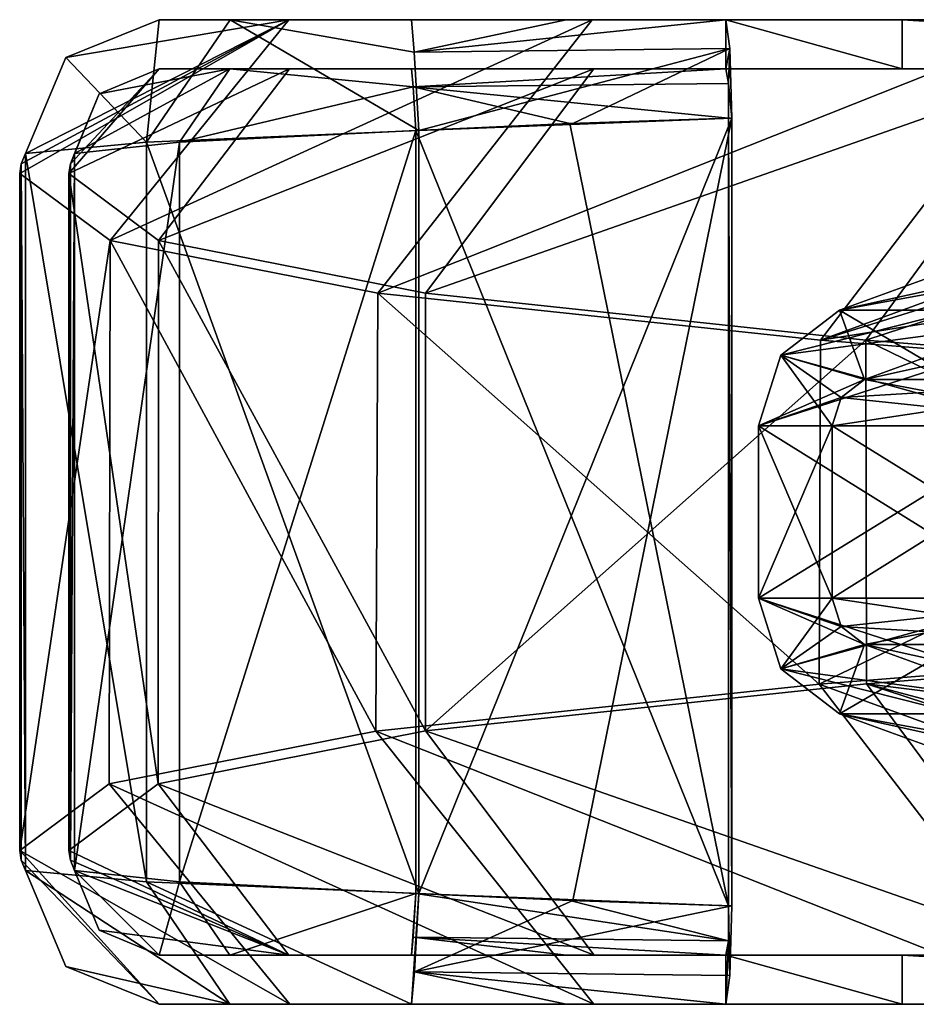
# Model space of a CAD drawing. Extents: x -226 to 210, y 0 to 1475.
# Tile 3 of 102: x -226 to -207, y 227 to 247. Entities that reach past the tile are written whole.
import ezdxf

# ---------------------------------------------------------------- set-up
doc = ezdxf.new("R2010")
doc.units = 0
doc.header["$LTSCALE"] = 117.934031
for name, color, linetype in [('100', 7, 'CONTINUOUS'), ('101', 7, 'CONTINUOUS'), ('102', 7, 'CONTINUOUS'), ('72', 7, 'CONTINUOUS'), ('73', 7, 'CONTINUOUS'), ('74', 7, 'CONTINUOUS'), ('75', 7, 'CONTINUOUS'), ('77', 7, 'CONTINUOUS'), ('78', 7, 'CONTINUOUS'), ('79', 7, 'CONTINUOUS'), ('80', 7, 'CONTINUOUS'), ('81', 7, 'CONTINUOUS'), ('82', 7, 'CONTINUOUS'), ('83', 7, 'CONTINUOUS'), ('84', 7, 'CONTINUOUS'), ('85', 7, 'CONTINUOUS'), ('86', 7, 'CONTINUOUS'), ('87', 7, 'CONTINUOUS'), ('89', 7, 'CONTINUOUS'), ('90', 7, 'CONTINUOUS'), ('909', 7, 'CONTINUOUS'), ('910', 7, 'CONTINUOUS'), ('911', 7, 'CONTINUOUS'), ('912', 7, 'CONTINUOUS'), ('913', 7, 'CONTINUOUS'), ('914', 7, 'CONTINUOUS'), ('915', 7, 'CONTINUOUS'), ('917', 7, 'CONTINUOUS'), ('918', 7, 'CONTINUOUS'), ('919', 7, 'CONTINUOUS'), ('920', 7, 'CONTINUOUS'), ('921', 7, 'CONTINUOUS'), ('93', 7, 'CONTINUOUS'), ('94', 7, 'CONTINUOUS'), ('95', 7, 'CONTINUOUS'), ('96', 7, 'CONTINUOUS'), ('97', 7, 'CONTINUOUS'), ('98', 7, 'CONTINUOUS'), ('99', 7, 'CONTINUOUS')]:
    doc.layers.add(name, color=color, linetype=linetype)

msp = doc.modelspace()

# ---------------------------------------------------------------- linework, layer by layer
at = {"layer": '100', "linetype": 'CONTINUOUS'}
for points in [[(-224.384, 229.469, 7.218), (-222.251, 229.235, 11.827), (-222.666, 227.75, 7.163), (-224.384, 229.469, 7.218)], [(-223.882, 228.254, 7.16), (-224.384, 229.469, 7.218), (-222.666, 227.75, 7.163), (-223.882, 228.254, 7.16)], [(-222.666, 227.75, 7.163), (-222.251, 229.235, 11.827), (-221.228, 227.75, 10.752), (-222.666, 227.75, 7.163)], [(-222.251, 229.235, 11.827), (-217.455, 228.999, 13.495), (-221.228, 227.75, 10.752), (-222.251, 229.235, 11.827)], [(-217.455, 228.999, 13.495), (-217.538, 227.75, 12.248), (-221.228, 227.75, 10.752), (-217.455, 228.999, 13.495)], [(-217.455, 228.999, 13.495), (-217.507, 228.116, 13.131), (-217.538, 227.75, 12.248), (-217.455, 228.999, 13.495)]]:
    msp.add_3dface(points, dxfattribs=at)
at = {"layer": '101', "linetype": 'CONTINUOUS'}
for points in [[(-195.978, 234.244, -109.512), (-208.296, 233.26, -83.743), (-195.527, 231.664, -109.209), (-195.978, 234.244, -109.512)], [(-208.296, 233.26, -83.743), (-217.254, 232.307, -56.577), (-204.212, 227.75, -79.316), (-208.296, 233.26, -83.743)], [(-208.296, 233.26, -83.743), (-191.473, 227.75, -104.411), (-194.359, 229.542, -108.294), (-208.296, 233.26, -83.743)], [(-191.473, 227.75, -104.411), (-208.296, 233.26, -83.743), (-204.212, 227.75, -79.316), (-191.473, 227.75, -104.411)], [(-208.296, 233.26, -83.743), (-194.359, 229.542, -108.294), (-195.527, 231.664, -109.209), (-208.296, 233.26, -83.743)], [(-217.254, 232.307, -56.577), (-222.685, 231.231, -28.493), (-213.829, 227.75, -52.035), (-217.254, 232.307, -56.577)], [(-204.212, 227.75, -79.316), (-217.254, 232.307, -56.577), (-213.829, 227.75, -52.035), (-204.212, 227.75, -79.316)], [(-222.685, 231.231, -28.493), (-224.5, 229.875, 0), (-220.032, 227.75, -23.048), (-222.685, 231.231, -28.493)], [(-213.829, 227.75, -52.035), (-222.685, 231.231, -28.493), (-220.032, 227.75, -23.048), (-213.829, 227.75, -52.035)], [(-224.5, 229.875, 0), (-224.471, 229.676, 3.609), (-220.032, 227.75, -23.048), (-224.5, 229.875, 0)], [(-224.471, 229.676, 3.609), (-224.384, 229.469, 7.218), (-220.032, 227.75, -23.048), (-224.471, 229.676, 3.609)], [(-224.384, 229.469, 7.218), (-223.882, 228.254, 7.16), (-220.032, 227.75, -23.048), (-224.384, 229.469, 7.218)], [(-223.882, 228.254, 7.16), (-222.666, 227.75, 7.163), (-220.032, 227.75, -23.048), (-223.882, 228.254, 7.16)]]:
    msp.add_3dface(points, dxfattribs=at)
at = {"layer": '102', "linetype": 'CONTINUOUS'}
for points in [[(-207.569, 227.75, -40.59), (-222.666, 227.75, 7.163), (-221.228, 227.75, 10.752), (-207.569, 227.75, -40.59)], [(-222.666, 227.75, 7.163), (-207.569, 227.75, -40.59), (-220.032, 227.75, -23.048), (-222.666, 227.75, 7.163)], [(-211.155, 227.75, 12.073), (-207.569, 227.75, -40.59), (-221.228, 227.75, 10.752), (-211.155, 227.75, 12.073)], [(-217.538, 227.75, 12.248), (-211.155, 227.75, 12.073), (-221.228, 227.75, 10.752), (-217.538, 227.75, 12.248)], [(-207.569, 227.75, -40.59), (-213.829, 227.75, -52.035), (-220.032, 227.75, -23.048), (-207.569, 227.75, -40.59)], [(-211.155, 227.75, 12.073), (-217.538, 227.75, 12.248), (-214.392, 227.75, 12.177), (-211.155, 227.75, 12.073)], [(-207.569, 227.75, -40.59), (-191.053, 227.75, -90.724), (-213.829, 227.75, -52.035), (-207.569, 227.75, -40.59)], [(-191.053, 227.75, -90.724), (-204.212, 227.75, -79.316), (-213.829, 227.75, -52.035), (-191.053, 227.75, -90.724)]]:
    msp.add_3dface(points, dxfattribs=at)
at = {"layer": '72', "linetype": 'CONTINUOUS'}
for points in [[(-221.227, 246.75, 10.753), (-207.569, 246.75, -40.59), (-222.666, 246.75, 7.163), (-221.227, 246.75, 10.753)], [(-222.666, 246.75, 7.163), (-207.569, 246.75, -40.59), (-220.035, 246.75, -23.025), (-222.666, 246.75, 7.163)], [(-211.155, 246.75, 12.073), (-207.569, 246.75, -40.59), (-221.227, 246.75, 10.753), (-211.155, 246.75, 12.073)], [(-217.538, 246.75, 12.248), (-211.155, 246.75, 12.073), (-221.227, 246.75, 10.753), (-217.538, 246.75, 12.248)], [(-220.035, 246.75, -23.025), (-207.569, 246.75, -40.59), (-213.867, 246.75, -51.895), (-220.035, 246.75, -23.025)], [(-214.396, 246.75, 12.177), (-211.155, 246.75, 12.073), (-217.538, 246.75, 12.248), (-214.396, 246.75, 12.177)], [(-207.569, 246.75, -40.59), (-191.053, 246.75, -90.724), (-213.867, 246.75, -51.895), (-207.569, 246.75, -40.59)], [(-213.867, 246.75, -51.895), (-191.053, 246.75, -90.724), (-204.251, 246.75, -79.234), (-213.867, 246.75, -51.895)]]:
    msp.add_3dface(points, dxfattribs=at)
at = {"layer": '73', "linetype": 'CONTINUOUS'}
for points in [[(-207.569, 246.75, -40.59), (-211.155, 246.75, 12.073), (-207.569, 245.75, -40.59), (-207.569, 246.75, -40.59)], [(-207.569, 245.75, -40.59), (-211.155, 246.75, 12.073), (-211.155, 245.75, 12.073), (-207.569, 245.75, -40.59)], [(-191.053, 245.75, -90.724), (-191.053, 246.75, -90.724), (-207.569, 246.75, -40.59), (-191.053, 245.75, -90.724)], [(-191.053, 245.75, -90.724), (-207.569, 246.75, -40.59), (-207.569, 245.75, -40.59), (-191.053, 245.75, -90.724)]]:
    msp.add_3dface(points, dxfattribs=at)
at = {"layer": '74', "linetype": 'CONTINUOUS'}
for points in [[(-220.021, 245.75, -23.11), (-211.155, 245.75, 12.073), (-222.666, 245.75, 7.163), (-220.021, 245.75, -23.11)], [(-222.666, 245.75, 7.163), (-211.155, 245.75, 12.073), (-221.228, 245.75, 10.753), (-222.666, 245.75, 7.163)], [(-221.228, 245.75, 10.753), (-211.155, 245.75, 12.073), (-214.392, 245.75, 12.177), (-221.228, 245.75, 10.753)], [(-217.538, 245.75, 12.248), (-221.228, 245.75, 10.753), (-214.392, 245.75, 12.177), (-217.538, 245.75, 12.248)], [(-207.569, 245.75, -40.59), (-211.155, 245.75, 12.073), (-220.021, 245.75, -23.11), (-207.569, 245.75, -40.59)], [(-213.838, 245.75, -51.997), (-207.569, 245.75, -40.59), (-220.021, 245.75, -23.11), (-213.838, 245.75, -51.997)], [(-204.259, 245.75, -79.203), (-207.569, 245.75, -40.59), (-213.838, 245.75, -51.997), (-204.259, 245.75, -79.203)], [(-191.053, 245.75, -90.724), (-207.569, 245.75, -40.59), (-204.259, 245.75, -79.203), (-191.053, 245.75, -90.724)]]:
    msp.add_3dface(points, dxfattribs=at)
at = {"layer": '75', "linetype": 'CONTINUOUS'}
for points in [[(-220.021, 245.75, -23.11), (-222.666, 245.75, 7.163), (-224.5, 243.624, 0), (-220.021, 245.75, -23.11)], [(-222.681, 242.266, -28.52), (-220.021, 245.75, -23.11), (-224.5, 243.624, 0), (-222.681, 242.266, -28.52)], [(-224.5, 243.624, 0), (-222.666, 245.75, 7.163), (-224.471, 243.824, 3.609), (-224.5, 243.624, 0)], [(-224.471, 243.824, 3.609), (-222.666, 245.75, 7.163), (-223.882, 245.246, 7.16), (-224.471, 243.824, 3.609)], [(-213.838, 245.75, -51.997), (-220.021, 245.75, -23.11), (-222.681, 242.266, -28.52), (-213.838, 245.75, -51.997)], [(-217.256, 241.192, -56.569), (-213.838, 245.75, -51.997), (-222.681, 242.266, -28.52), (-217.256, 241.192, -56.569)], [(-204.259, 245.75, -79.203), (-213.838, 245.75, -51.997), (-217.256, 241.192, -56.569), (-204.259, 245.75, -79.203)], [(-208.311, 240.241, -83.706), (-204.259, 245.75, -79.203), (-217.256, 241.192, -56.569), (-208.311, 240.241, -83.706)], [(-191.473, 245.75, -104.411), (-204.259, 245.75, -79.203), (-208.311, 240.241, -83.706), (-191.473, 245.75, -104.411)], [(-195.978, 239.256, -109.512), (-191.473, 245.75, -104.411), (-208.311, 240.241, -83.706), (-195.978, 239.256, -109.512)], [(-224.384, 244.031, 7.218), (-224.471, 243.824, 3.609), (-223.882, 245.246, 7.16), (-224.384, 244.031, 7.218)]]:
    msp.add_3dface(points, dxfattribs=at)
at = {"layer": '77', "linetype": 'CONTINUOUS'}
for points in [[(-225.471, 243.824, 3.626), (-220.035, 246.75, -23.025), (-225.5, 243.624), (-225.471, 243.824, 3.626)], [(-225.5, 243.624), (-220.035, 246.75, -23.025), (-223.663, 242.262, -28.727), (-225.5, 243.624)], [(-225.383, 244.031, 7.25), (-220.035, 246.75, -23.025), (-225.471, 243.824, 3.626), (-225.383, 244.031, 7.25)], [(-224.56, 245.982, 7.157), (-220.035, 246.75, -23.025), (-225.383, 244.031, 7.25), (-224.56, 245.982, 7.157)], [(-222.666, 246.75, 7.163), (-220.035, 246.75, -23.025), (-224.56, 245.982, 7.157), (-222.666, 246.75, 7.163)], [(-220.035, 246.75, -23.025), (-213.867, 246.75, -51.895), (-223.663, 242.262, -28.727), (-220.035, 246.75, -23.025)], [(-223.663, 242.262, -28.727), (-213.867, 246.75, -51.895), (-218.224, 241.193, -56.821), (-223.663, 242.262, -28.727)], [(-213.867, 246.75, -51.895), (-204.251, 246.75, -79.234), (-218.224, 241.193, -56.821), (-213.867, 246.75, -51.895)], [(-218.224, 241.193, -56.821), (-204.251, 246.75, -79.234), (-209.228, 240.243, -84.106), (-218.224, 241.193, -56.821)], [(-204.251, 246.75, -79.234), (-191.473, 246.75, -104.412), (-209.228, 240.243, -84.106), (-204.251, 246.75, -79.234)], [(-191.473, 246.75, -104.412), (-194.944, 244.693, -108.636), (-209.228, 240.243, -84.106), (-191.473, 246.75, -104.412)], [(-194.944, 244.693, -108.636), (-196.311, 242.286, -109.658), (-209.228, 240.243, -84.106), (-194.944, 244.693, -108.636)], [(-196.311, 242.286, -109.658), (-196.851, 239.256, -110), (-209.228, 240.243, -84.106), (-196.311, 242.286, -109.658)]]:
    msp.add_3dface(points, dxfattribs=at)
at = {"layer": '78', "linetype": 'CONTINUOUS'}
for points in [[(-222.666, 246.75, 7.163), (-224.56, 245.982, 7.157), (-222.922, 244.265, 12.568), (-222.666, 246.75, 7.163)], [(-221.227, 246.75, 10.753), (-222.666, 246.75, 7.163), (-222.922, 244.265, 12.568), (-221.227, 246.75, 10.753)], [(-217.388, 244.501, 14.493), (-221.227, 246.75, 10.753), (-222.922, 244.265, 12.568), (-217.388, 244.501, 14.493)], [(-217.538, 246.75, 12.248), (-221.227, 246.75, 10.753), (-217.483, 246.091, 13.838), (-217.538, 246.75, 12.248)], [(-217.483, 246.091, 13.838), (-221.227, 246.75, 10.753), (-217.388, 244.501, 14.493), (-217.483, 246.091, 13.838)], [(-224.56, 245.982, 7.157), (-225.383, 244.031, 7.25), (-222.922, 244.265, 12.568), (-224.56, 245.982, 7.157)]]:
    msp.add_3dface(points, dxfattribs=at)
at = {"layer": '79', "linetype": 'CONTINUOUS'}
for points in [[(-217.388, 244.501, 14.493), (-222.922, 244.265, 12.568), (-217.388, 228.999, 14.493), (-217.388, 244.501, 14.493)], [(-222.922, 244.265, 12.568), (-225.383, 244.031, 7.25), (-222.922, 229.235, 12.568), (-222.922, 244.265, 12.568)], [(-217.388, 228.999, 14.493), (-222.922, 244.265, 12.568), (-222.922, 229.235, 12.568), (-217.388, 228.999, 14.493)], [(-222.922, 229.235, 12.568), (-225.383, 244.031, 7.25), (-225.383, 229.469, 7.25), (-222.922, 229.235, 12.568)]]:
    msp.add_3dface(points, dxfattribs=at)
at = {"layer": '80', "linetype": 'CONTINUOUS'}
for points in [[(-217.388, 244.501, 14.493), (-217.388, 228.999, 14.493), (-211.032, 244.75, 14.069), (-217.388, 244.501, 14.493)], [(-217.388, 244.501, 14.493), (-211.032, 244.75, 14.069), (-214.26, 244.639, 14.284), (-217.388, 244.501, 14.493)], [(-211.032, 244.75, 14.069), (-217.388, 228.999, 14.493), (-214.26, 228.861, 14.284), (-211.032, 244.75, 14.069)], [(-211.032, 228.75, 14.069), (-211.032, 244.75, 14.069), (-214.26, 228.861, 14.284), (-211.032, 228.75, 14.069)]]:
    msp.add_3dface(points, dxfattribs=at)
at = {"layer": '81', "linetype": 'CONTINUOUS'}
for points in [[(-211.032, 244.75, 14.069), (-211.032, 228.75, 14.069), (-211.098, 244.75, 13.071), (-211.032, 244.75, 14.069)], [(-211.098, 244.75, 13.071), (-211.032, 228.75, 14.069), (-211.098, 228.75, 13.071), (-211.098, 244.75, 13.071)]]:
    msp.add_3dface(points, dxfattribs=at)
at = {"layer": '82', "linetype": 'CONTINUOUS'}
for points in [[(-211.155, 245.75, 12.073), (-211.155, 246.75, 12.073), (-211.07, 246.166, 13.482), (-211.155, 245.75, 12.073)], [(-211.103, 245.457, 12.778), (-211.155, 245.75, 12.073), (-211.07, 246.166, 13.482), (-211.103, 245.457, 12.778)], [(-211.032, 244.75, 14.069), (-211.103, 245.457, 12.778), (-211.07, 246.166, 13.482), (-211.032, 244.75, 14.069)], [(-211.032, 244.75, 14.069), (-211.098, 244.75, 13.071), (-211.103, 245.457, 12.778), (-211.032, 244.75, 14.069)]]:
    msp.add_3dface(points, dxfattribs=at)
at = {"layer": '83', "linetype": 'CONTINUOUS'}
for points in [[(-214.396, 246.75, 12.177), (-217.538, 246.75, 12.248), (-217.483, 246.091, 13.838), (-214.396, 246.75, 12.177)], [(-211.155, 246.75, 12.073), (-214.396, 246.75, 12.177), (-217.483, 246.091, 13.838), (-211.155, 246.75, 12.073)], [(-211.155, 246.75, 12.073), (-217.483, 246.091, 13.838), (-211.07, 246.166, 13.482), (-211.155, 246.75, 12.073)], [(-217.483, 246.091, 13.838), (-217.388, 244.501, 14.493), (-211.07, 246.166, 13.482), (-217.483, 246.091, 13.838)], [(-217.388, 244.501, 14.493), (-214.26, 244.639, 14.284), (-211.07, 246.166, 13.482), (-217.388, 244.501, 14.493)], [(-214.26, 244.639, 14.284), (-211.032, 244.75, 14.069), (-211.07, 246.166, 13.482), (-214.26, 244.639, 14.284)]]:
    msp.add_3dface(points, dxfattribs=at)
at = {"layer": '84', "linetype": 'CONTINUOUS'}
for points in [[(-211.155, 245.75, 12.073), (-217.538, 245.75, 12.248), (-214.392, 245.75, 12.177), (-211.155, 245.75, 12.073)], [(-217.538, 245.75, 12.248), (-211.155, 245.75, 12.073), (-217.507, 245.383, 13.132), (-217.538, 245.75, 12.248)], [(-211.155, 245.75, 12.073), (-211.103, 245.457, 12.778), (-217.507, 245.383, 13.132), (-211.155, 245.75, 12.073)], [(-211.103, 245.457, 12.778), (-211.098, 244.75, 13.071), (-217.507, 245.383, 13.132), (-211.103, 245.457, 12.778)], [(-217.507, 245.383, 13.132), (-211.098, 244.75, 13.071), (-214.322, 244.639, 13.286), (-217.507, 245.383, 13.132)], [(-217.455, 244.501, 13.495), (-217.507, 245.383, 13.132), (-214.322, 244.639, 13.286), (-217.455, 244.501, 13.495)]]:
    msp.add_3dface(points, dxfattribs=at)
at = {"layer": '85', "linetype": 'CONTINUOUS'}
for points in [[(-221.228, 245.75, 10.753), (-224.384, 244.031, 7.218), (-223.882, 245.246, 7.16), (-221.228, 245.75, 10.753)], [(-224.384, 244.031, 7.218), (-221.228, 245.75, 10.753), (-222.251, 244.265, 11.827), (-224.384, 244.031, 7.218)], [(-222.666, 245.75, 7.163), (-221.228, 245.75, 10.753), (-223.882, 245.246, 7.16), (-222.666, 245.75, 7.163)], [(-221.228, 245.75, 10.753), (-217.507, 245.383, 13.132), (-222.251, 244.265, 11.827), (-221.228, 245.75, 10.753)], [(-221.228, 245.75, 10.753), (-217.538, 245.75, 12.248), (-217.507, 245.383, 13.132), (-221.228, 245.75, 10.753)], [(-217.507, 245.383, 13.132), (-217.455, 244.501, 13.495), (-222.251, 244.265, 11.827), (-217.507, 245.383, 13.132)]]:
    msp.add_3dface(points, dxfattribs=at)
at = {"layer": '86', "linetype": 'CONTINUOUS'}
for points in [[(-222.251, 244.265, 11.827), (-217.455, 244.501, 13.495), (-222.251, 229.235, 11.827), (-222.251, 244.265, 11.827)], [(-222.251, 229.235, 11.827), (-217.455, 244.501, 13.495), (-217.455, 228.999, 13.495), (-222.251, 229.235, 11.827)], [(-224.384, 244.031, 7.218), (-222.251, 244.265, 11.827), (-224.384, 229.469, 7.218), (-224.384, 244.031, 7.218)], [(-224.384, 229.469, 7.218), (-222.251, 244.265, 11.827), (-222.251, 229.235, 11.827), (-224.384, 229.469, 7.218)]]:
    msp.add_3dface(points, dxfattribs=at)
at = {"layer": '87', "linetype": 'CONTINUOUS'}
for points in [[(-224.471, 243.824, 3.609), (-224.384, 244.031, 7.218), (-224.471, 229.676, 3.609), (-224.471, 243.824, 3.609)], [(-224.384, 244.031, 7.218), (-224.384, 229.469, 7.218), (-224.471, 229.676, 3.609), (-224.384, 244.031, 7.218)], [(-224.5, 243.624, 0), (-224.471, 243.824, 3.609), (-224.5, 229.875, 0), (-224.5, 243.624, 0)], [(-224.5, 229.875, 0), (-224.471, 243.824, 3.609), (-224.471, 229.676, 3.609), (-224.5, 229.875, 0)], [(-222.681, 242.266, -28.52), (-224.5, 243.624, 0), (-222.685, 231.231, -28.493), (-222.681, 242.266, -28.52)], [(-222.685, 231.231, -28.493), (-224.5, 243.624, 0), (-224.5, 229.875, 0), (-222.685, 231.231, -28.493)], [(-217.254, 232.307, -56.577), (-222.681, 242.266, -28.52), (-222.685, 231.231, -28.493), (-217.254, 232.307, -56.577)], [(-217.256, 241.192, -56.569), (-222.681, 242.266, -28.52), (-217.254, 232.307, -56.577), (-217.256, 241.192, -56.569)], [(-208.311, 240.241, -83.706), (-217.256, 241.192, -56.569), (-217.254, 232.307, -56.577), (-208.311, 240.241, -83.706)], [(-208.296, 233.26, -83.743), (-208.311, 240.241, -83.706), (-217.254, 232.307, -56.577), (-208.296, 233.26, -83.743)], [(-195.978, 239.256, -109.512), (-208.311, 240.241, -83.706), (-195.978, 234.244, -109.512), (-195.978, 239.256, -109.512)], [(-195.978, 234.244, -109.512), (-208.311, 240.241, -83.706), (-208.296, 233.26, -83.743), (-195.978, 234.244, -109.512)]]:
    msp.add_3dface(points, dxfattribs=at)
at = {"layer": '89', "linetype": 'CONTINUOUS'}
for points in [[(-225.383, 244.031, 7.25), (-225.471, 243.824, 3.626), (-225.383, 229.469, 7.25), (-225.383, 244.031, 7.25)], [(-225.471, 243.824, 3.626), (-225.5, 243.624), (-225.471, 229.676, 3.626), (-225.471, 243.824, 3.626)], [(-225.383, 229.469, 7.25), (-225.471, 243.824, 3.626), (-225.471, 229.676, 3.626), (-225.383, 229.469, 7.25)], [(-225.5, 243.624), (-223.663, 242.262, -28.727), (-225.5, 229.875), (-225.5, 243.624)], [(-225.471, 229.676, 3.626), (-225.5, 243.624), (-225.5, 229.875), (-225.471, 229.676, 3.626)], [(-225.5, 229.875), (-223.663, 242.262, -28.727), (-223.683, 231.229, -28.569), (-225.5, 229.875)], [(-223.683, 231.229, -28.569), (-223.663, 242.262, -28.727), (-218.263, 232.299, -56.669), (-223.683, 231.229, -28.569)], [(-223.663, 242.262, -28.727), (-218.224, 241.193, -56.821), (-218.263, 232.299, -56.669), (-223.663, 242.262, -28.727)], [(-218.263, 232.299, -56.669), (-218.224, 241.193, -56.821), (-209.257, 233.254, -84.034), (-218.263, 232.299, -56.669)], [(-218.224, 241.193, -56.821), (-209.228, 240.243, -84.106), (-209.257, 233.254, -84.034), (-218.224, 241.193, -56.821)], [(-209.228, 240.243, -84.106), (-196.851, 239.256, -110), (-209.257, 233.254, -84.034), (-209.228, 240.243, -84.106)], [(-196.851, 239.256, -110), (-196.851, 234.244, -110), (-209.257, 233.254, -84.034), (-196.851, 239.256, -110)]]:
    msp.add_3dface(points, dxfattribs=at)
at = {"layer": '90', "linetype": 'CONTINUOUS'}
for points in [[(-209.257, 233.254, -84.034), (-196.851, 234.244, -110), (-191.473, 226.75, -104.412), (-209.257, 233.254, -84.034)], [(-218.263, 232.299, -56.669), (-209.257, 233.254, -84.034), (-204.255, 226.75, -79.227), (-218.263, 232.299, -56.669)], [(-209.257, 233.254, -84.034), (-191.473, 226.75, -104.412), (-204.255, 226.75, -79.227), (-209.257, 233.254, -84.034)], [(-223.683, 231.229, -28.569), (-218.263, 232.299, -56.669), (-213.838, 226.75, -52.007), (-223.683, 231.229, -28.569)], [(-213.838, 226.75, -52.007), (-218.263, 232.299, -56.669), (-204.255, 226.75, -79.227), (-213.838, 226.75, -52.007)], [(-225.5, 229.875), (-223.683, 231.229, -28.569), (-220.011, 226.75, -23.204), (-225.5, 229.875)], [(-220.011, 226.75, -23.204), (-223.683, 231.229, -28.569), (-213.838, 226.75, -52.007), (-220.011, 226.75, -23.204)], [(-225.471, 229.676, 3.626), (-225.5, 229.875), (-222.666, 226.75, 7.163), (-225.471, 229.676, 3.626)], [(-222.666, 226.75, 7.163), (-225.5, 229.875), (-220.011, 226.75, -23.204), (-222.666, 226.75, 7.163)], [(-225.383, 229.469, 7.25), (-225.471, 229.676, 3.626), (-224.56, 227.518, 7.158), (-225.383, 229.469, 7.25)], [(-224.56, 227.518, 7.158), (-225.471, 229.676, 3.626), (-222.666, 226.75, 7.163), (-224.56, 227.518, 7.158)]]:
    msp.add_3dface(points, dxfattribs=at)
at = {"layer": '909', "linetype": 'CONTINUOUS'}
for points in [[(-202.706, 239.44, -48.131), (-199.992, 242.476, -1.745), (-208.334, 239.44, -1.818), (-202.706, 239.44, -48.131)], [(-199.992, 242.476, 1.745), (-194.647, 242.476, 45.961), (-208.334, 239.44, 1.818), (-199.992, 242.476, 1.745)], [(-208.334, 239.44, 1.818), (-194.647, 242.476, 45.961), (-202.766, 239.44, 47.878), (-208.334, 239.44, 1.818)]]:
    msp.add_3dface(points, dxfattribs=at)
at = {"layer": '910', "linetype": 'CONTINUOUS'}
for points in [[(-208.847, 240.849, -1.823), (-199.992, 242.476, -1.745), (-200.505, 243.885, -1.75), (-208.847, 240.849, -1.823)], [(-208.334, 239.44, -1.818), (-199.992, 242.476, -1.745), (-210.04, 239.934, -1.833), (-208.334, 239.44, -1.818)], [(-210.04, 239.934, -1.833), (-199.992, 242.476, -1.745), (-208.847, 240.849, -1.823), (-210.04, 239.934, -1.833)], [(-210.492, 238.5, -1.837), (-208.334, 239.44, -1.818), (-210.04, 239.934, -1.833), (-210.492, 238.5, -1.837)], [(-208.334, 239.44, -1.818), (-210.492, 238.5, -1.837), (-208.811, 239.074, -1.822), (-208.334, 239.44, -1.818)], [(-208.811, 239.074, -1.822), (-210.492, 238.5, -1.837), (-208.992, 238.5, -1.824), (-208.811, 239.074, -1.822)], [(-210.492, 238.5, -1.837), (-210.492, 235, -1.837), (-208.992, 238.5, -1.824), (-210.492, 238.5, -1.837)], [(-208.992, 238.5, -1.824), (-210.492, 235, -1.837), (-208.992, 235, -1.824), (-208.992, 238.5, -1.824)], [(-210.492, 235, -1.837), (-210.04, 233.566, -1.833), (-208.992, 235, -1.824), (-210.492, 235, -1.837)], [(-208.992, 235, -1.824), (-210.04, 233.566, -1.833), (-208.811, 234.426, -1.822), (-208.992, 235, -1.824)], [(-210.04, 233.566, -1.833), (-208.334, 234.06, -1.818), (-208.811, 234.426, -1.822), (-210.04, 233.566, -1.833)], [(-208.847, 232.651, -1.823), (-208.334, 234.06, -1.818), (-210.04, 233.566, -1.833), (-208.847, 232.651, -1.823)], [(-199.992, 231.024, -1.745), (-208.334, 234.06, -1.818), (-208.847, 232.651, -1.823), (-199.992, 231.024, -1.745)], [(-200.505, 229.615, -1.75), (-199.992, 231.024, -1.745), (-208.847, 232.651, -1.823), (-200.505, 229.615, -1.75)]]:
    msp.add_3dface(points, dxfattribs=at)
at = {"layer": '911', "linetype": 'CONTINUOUS'}
for points in [[(-208.334, 234.06, -1.818), (-199.992, 231.024, -1.745), (-194.59, 231.024, -46.204), (-208.334, 234.06, -1.818)], [(-202.706, 234.06, -48.131), (-208.334, 234.06, -1.818), (-194.59, 231.024, -46.204), (-202.706, 234.06, -48.131)], [(-208.334, 234.06, 1.818), (-202.766, 234.06, 47.878), (-199.992, 231.024, 1.745), (-208.334, 234.06, 1.818)]]:
    msp.add_3dface(points, dxfattribs=at)
at = {"layer": '912', "linetype": 'CONTINUOUS'}
for points in [[(-208.992, 235, -1.824), (-208.811, 234.426, -1.822), (-202.706, 234.06, -48.131), (-208.992, 235, -1.824)], [(-208.992, 235, -1.824), (-202.706, 234.06, -48.131), (-203.346, 235, -48.283), (-208.992, 235, -1.824)], [(-208.992, 235, 1.824), (-203.406, 235, 48.03), (-208.811, 234.426, 1.822), (-208.992, 235, 1.824)], [(-203.406, 235, 48.03), (-208.334, 234.06, 1.818), (-208.811, 234.426, 1.822), (-203.406, 235, 48.03)], [(-202.766, 234.06, 47.878), (-208.334, 234.06, 1.818), (-203.406, 235, 48.03), (-202.766, 234.06, 47.878)], [(-208.811, 234.426, -1.822), (-208.334, 234.06, -1.818), (-202.706, 234.06, -48.131), (-208.811, 234.426, -1.822)]]:
    msp.add_3dface(points, dxfattribs=at)
at = {"layer": '913', "linetype": 'CONTINUOUS'}
for points in [[(-208.992, 238.5, -1.824), (-208.992, 235, -1.824), (-203.346, 235, -48.283), (-208.992, 238.5, -1.824)], [(-208.992, 238.5, -1.824), (-203.346, 235, -48.283), (-203.346, 238.5, -48.283), (-208.992, 238.5, -1.824)], [(-203.406, 235, 48.03), (-208.992, 235, 1.824), (-203.406, 238.5, 48.03), (-203.406, 235, 48.03)], [(-203.406, 238.5, 48.03), (-208.992, 235, 1.824), (-208.992, 238.5, 1.824), (-203.406, 238.5, 48.03)]]:
    msp.add_3dface(points, dxfattribs=at)
at = {"layer": '914', "linetype": 'CONTINUOUS'}
for points in [[(-202.766, 239.44, 47.878), (-203.406, 238.5, 48.03), (-208.992, 238.5, 1.824), (-202.766, 239.44, 47.878)], [(-202.766, 239.44, 47.878), (-208.992, 238.5, 1.824), (-208.811, 239.074, 1.822), (-202.766, 239.44, 47.878)], [(-208.334, 239.44, 1.818), (-202.766, 239.44, 47.878), (-208.811, 239.074, 1.822), (-208.334, 239.44, 1.818)], [(-208.334, 239.44, -1.818), (-208.811, 239.074, -1.822), (-203.346, 238.5, -48.283), (-208.334, 239.44, -1.818)], [(-202.706, 239.44, -48.131), (-208.334, 239.44, -1.818), (-203.346, 238.5, -48.283), (-202.706, 239.44, -48.131)], [(-208.811, 239.074, -1.822), (-208.992, 238.5, -1.824), (-203.346, 238.5, -48.283), (-208.811, 239.074, -1.822)]]:
    msp.add_3dface(points, dxfattribs=at)
at = {"layer": '915', "linetype": 'CONTINUOUS'}
for points in [[(-200.505, 243.885, 1.75), (-199.992, 242.476, 1.745), (-208.847, 240.849, 1.823), (-200.505, 243.885, 1.75)], [(-199.992, 242.476, 1.745), (-208.334, 239.44, 1.818), (-208.847, 240.849, 1.823), (-199.992, 242.476, 1.745)], [(-208.847, 240.849, 1.823), (-208.334, 239.44, 1.818), (-210.04, 239.934, 1.833), (-208.847, 240.849, 1.823)], [(-210.04, 239.934, 1.833), (-208.992, 238.5, 1.824), (-210.492, 238.5, 1.837), (-210.04, 239.934, 1.833)], [(-208.334, 239.44, 1.818), (-208.811, 239.074, 1.822), (-210.04, 239.934, 1.833), (-208.334, 239.44, 1.818)], [(-208.811, 239.074, 1.822), (-208.992, 238.5, 1.824), (-210.04, 239.934, 1.833), (-208.811, 239.074, 1.822)], [(-208.992, 238.5, 1.824), (-208.992, 235, 1.824), (-210.492, 238.5, 1.837), (-208.992, 238.5, 1.824)], [(-210.492, 238.5, 1.837), (-208.992, 235, 1.824), (-210.492, 235, 1.837), (-210.492, 238.5, 1.837)], [(-208.811, 234.426, 1.822), (-208.334, 234.06, 1.818), (-210.492, 235, 1.837), (-208.811, 234.426, 1.822)], [(-210.492, 235, 1.837), (-208.334, 234.06, 1.818), (-210.04, 233.566, 1.833), (-210.492, 235, 1.837)], [(-208.992, 235, 1.824), (-208.811, 234.426, 1.822), (-210.492, 235, 1.837), (-208.992, 235, 1.824)], [(-208.334, 234.06, 1.818), (-199.992, 231.024, 1.745), (-210.04, 233.566, 1.833), (-208.334, 234.06, 1.818)], [(-210.04, 233.566, 1.833), (-199.992, 231.024, 1.745), (-208.847, 232.651, 1.823), (-210.04, 233.566, 1.833)], [(-208.847, 232.651, 1.823), (-199.992, 231.024, 1.745), (-200.505, 229.615, 1.75), (-208.847, 232.651, 1.823)]]:
    msp.add_3dface(points, dxfattribs=at)
at = {"layer": '917', "linetype": 'CONTINUOUS'}
for points in [[(-208.847, 240.849, -1.823), (-200.505, 243.885, -1.75), (-195.089, 243.885, -46.323), (-208.847, 240.849, -1.823)], [(-208.847, 240.849, -1.823), (-195.089, 243.885, -46.323), (-203.205, 240.849, -48.25), (-208.847, 240.849, -1.823)], [(-200.505, 243.885, 1.75), (-208.847, 240.849, 1.823), (-203.265, 240.849, 47.996), (-200.505, 243.885, 1.75)]]:
    msp.add_3dface(points, dxfattribs=at)
at = {"layer": '918', "linetype": 'CONTINUOUS'}
for points in [[(-210.492, 238.5, -1.837), (-210.04, 239.934, -1.833), (-203.205, 240.849, -48.25), (-210.492, 238.5, -1.837)], [(-210.492, 238.5, -1.837), (-203.205, 240.849, -48.25), (-204.806, 238.5, -48.63), (-210.492, 238.5, -1.837)], [(-210.04, 239.934, -1.833), (-208.847, 240.849, -1.823), (-203.205, 240.849, -48.25), (-210.04, 239.934, -1.833)], [(-208.847, 240.849, 1.823), (-210.04, 239.934, 1.833), (-204.866, 238.5, 48.374), (-208.847, 240.849, 1.823)], [(-203.265, 240.849, 47.996), (-208.847, 240.849, 1.823), (-204.866, 238.5, 48.374), (-203.265, 240.849, 47.996)], [(-210.04, 239.934, 1.833), (-210.492, 238.5, 1.837), (-204.866, 238.5, 48.374), (-210.04, 239.934, 1.833)]]:
    msp.add_3dface(points, dxfattribs=at)
at = {"layer": '919', "linetype": 'CONTINUOUS'}
for points in [[(-210.492, 235, -1.837), (-210.492, 238.5, -1.837), (-204.806, 238.5, -48.63), (-210.492, 235, -1.837)], [(-210.492, 235, -1.837), (-204.806, 238.5, -48.63), (-204.806, 235, -48.63), (-210.492, 235, -1.837)], [(-210.492, 238.5, 1.837), (-210.492, 235, 1.837), (-204.866, 235, 48.374), (-210.492, 238.5, 1.837)], [(-204.866, 238.5, 48.374), (-210.492, 238.5, 1.837), (-204.866, 235, 48.374), (-204.866, 238.5, 48.374)]]:
    msp.add_3dface(points, dxfattribs=at)
at = {"layer": '920', "linetype": 'CONTINUOUS'}
for points in [[(-210.04, 233.566, -1.833), (-210.492, 235, -1.837), (-204.806, 235, -48.63), (-210.04, 233.566, -1.833)], [(-210.492, 235, 1.837), (-210.04, 233.566, 1.833), (-203.265, 232.651, 47.996), (-210.492, 235, 1.837)], [(-204.866, 235, 48.374), (-210.492, 235, 1.837), (-203.265, 232.651, 47.996), (-204.866, 235, 48.374)], [(-208.847, 232.651, -1.823), (-210.04, 233.566, -1.833), (-204.806, 235, -48.63), (-208.847, 232.651, -1.823)], [(-208.847, 232.651, -1.823), (-204.806, 235, -48.63), (-203.205, 232.651, -48.25), (-208.847, 232.651, -1.823)], [(-210.04, 233.566, 1.833), (-208.847, 232.651, 1.823), (-203.265, 232.651, 47.996), (-210.04, 233.566, 1.833)]]:
    msp.add_3dface(points, dxfattribs=at)
at = {"layer": '921', "linetype": 'CONTINUOUS'}
for points in [[(-200.505, 229.615, -1.75), (-208.847, 232.651, -1.823), (-203.205, 232.651, -48.25), (-200.505, 229.615, -1.75)], [(-208.847, 232.651, 1.823), (-200.505, 229.615, 1.75), (-195.147, 229.615, 46.079), (-208.847, 232.651, 1.823)], [(-203.265, 232.651, 47.996), (-208.847, 232.651, 1.823), (-195.147, 229.615, 46.079), (-203.265, 232.651, 47.996)]]:
    msp.add_3dface(points, dxfattribs=at)
at = {"layer": '93', "linetype": 'CONTINUOUS'}
for points in [[(-222.666, 226.75, 7.163), (-220.011, 226.75, -23.204), (-211.155, 226.75, 12.073), (-222.666, 226.75, 7.163)], [(-222.666, 226.75, 7.163), (-211.155, 226.75, 12.073), (-221.228, 226.75, 10.753), (-222.666, 226.75, 7.163)], [(-221.228, 226.75, 10.753), (-211.155, 226.75, 12.073), (-214.395, 226.75, 12.178), (-221.228, 226.75, 10.753)], [(-217.538, 226.75, 12.248), (-221.228, 226.75, 10.753), (-214.395, 226.75, 12.178), (-217.538, 226.75, 12.248)], [(-220.011, 226.75, -23.204), (-213.838, 226.75, -52.007), (-207.569, 226.75, -40.59), (-220.011, 226.75, -23.204)], [(-211.155, 226.75, 12.073), (-220.011, 226.75, -23.204), (-207.569, 226.75, -40.59), (-211.155, 226.75, 12.073)], [(-213.838, 226.75, -52.007), (-204.255, 226.75, -79.227), (-207.569, 226.75, -40.59), (-213.838, 226.75, -52.007)], [(-204.255, 226.75, -79.227), (-191.053, 226.75, -90.724), (-207.569, 226.75, -40.59), (-204.255, 226.75, -79.227)]]:
    msp.add_3dface(points, dxfattribs=at)
at = {"layer": '94', "linetype": 'CONTINUOUS'}
for points in [[(-211.155, 226.75, 12.073), (-207.569, 226.75, -40.59), (-211.155, 227.75, 12.073), (-211.155, 226.75, 12.073)], [(-211.155, 227.75, 12.073), (-207.569, 226.75, -40.59), (-207.569, 227.75, -40.59), (-211.155, 227.75, 12.073)], [(-191.053, 226.75, -90.724), (-191.053, 227.75, -90.724), (-207.569, 227.75, -40.59), (-191.053, 226.75, -90.724)], [(-207.569, 226.75, -40.59), (-191.053, 226.75, -90.724), (-207.569, 227.75, -40.59), (-207.569, 226.75, -40.59)]]:
    msp.add_3dface(points, dxfattribs=at)
at = {"layer": '95', "linetype": 'CONTINUOUS'}
for points in [[(-211.103, 228.042, 12.777), (-211.098, 228.75, 13.071), (-211.07, 227.337, 13.486), (-211.103, 228.042, 12.777)], [(-211.098, 228.75, 13.071), (-211.032, 228.75, 14.069), (-211.07, 227.337, 13.486), (-211.098, 228.75, 13.071)], [(-211.155, 226.75, 12.073), (-211.155, 227.75, 12.073), (-211.103, 228.042, 12.777), (-211.155, 226.75, 12.073)], [(-211.155, 226.75, 12.073), (-211.103, 228.042, 12.777), (-211.07, 227.337, 13.486), (-211.155, 226.75, 12.073)]]:
    msp.add_3dface(points, dxfattribs=at)
at = {"layer": '96', "linetype": 'CONTINUOUS'}
for points in [[(-214.26, 228.861, 14.284), (-217.388, 228.999, 14.493), (-217.482, 227.409, 13.838), (-214.26, 228.861, 14.284)], [(-211.032, 228.75, 14.069), (-214.26, 228.861, 14.284), (-217.482, 227.409, 13.838), (-211.032, 228.75, 14.069)], [(-211.07, 227.337, 13.486), (-211.032, 228.75, 14.069), (-217.482, 227.409, 13.838), (-211.07, 227.337, 13.486)], [(-217.538, 226.75, 12.248), (-214.395, 226.75, 12.178), (-217.482, 227.409, 13.838), (-217.538, 226.75, 12.248)], [(-214.395, 226.75, 12.178), (-211.155, 226.75, 12.073), (-217.482, 227.409, 13.838), (-214.395, 226.75, 12.178)], [(-211.155, 226.75, 12.073), (-211.07, 227.337, 13.486), (-217.482, 227.409, 13.838), (-211.155, 226.75, 12.073)]]:
    msp.add_3dface(points, dxfattribs=at)
at = {"layer": '97', "linetype": 'CONTINUOUS'}
for points in [[(-222.922, 229.235, 12.568), (-225.383, 229.469, 7.25), (-221.228, 226.75, 10.753), (-222.922, 229.235, 12.568)], [(-225.383, 229.469, 7.25), (-224.56, 227.518, 7.158), (-221.228, 226.75, 10.753), (-225.383, 229.469, 7.25)], [(-217.388, 228.999, 14.493), (-222.922, 229.235, 12.568), (-217.538, 226.75, 12.248), (-217.388, 228.999, 14.493)], [(-222.922, 229.235, 12.568), (-221.228, 226.75, 10.753), (-217.538, 226.75, 12.248), (-222.922, 229.235, 12.568)], [(-217.388, 228.999, 14.493), (-217.538, 226.75, 12.248), (-217.482, 227.409, 13.838), (-217.388, 228.999, 14.493)], [(-224.56, 227.518, 7.158), (-222.666, 226.75, 7.163), (-221.228, 226.75, 10.753), (-224.56, 227.518, 7.158)]]:
    msp.add_3dface(points, dxfattribs=at)
at = {"layer": '98', "linetype": 'CONTINUOUS'}
for points in [[(-217.455, 228.999, 13.495), (-211.103, 228.042, 12.777), (-217.507, 228.116, 13.131), (-217.455, 228.999, 13.495)], [(-211.103, 228.042, 12.777), (-217.455, 228.999, 13.495), (-214.322, 228.861, 13.286), (-211.103, 228.042, 12.777)], [(-211.098, 228.75, 13.071), (-211.103, 228.042, 12.777), (-214.322, 228.861, 13.286), (-211.098, 228.75, 13.071)], [(-217.538, 227.75, 12.248), (-217.507, 228.116, 13.131), (-214.392, 227.75, 12.177), (-217.538, 227.75, 12.248)], [(-211.103, 228.042, 12.777), (-211.155, 227.75, 12.073), (-217.507, 228.116, 13.131), (-211.103, 228.042, 12.777)], [(-217.507, 228.116, 13.131), (-211.155, 227.75, 12.073), (-214.392, 227.75, 12.177), (-217.507, 228.116, 13.131)]]:
    msp.add_3dface(points, dxfattribs=at)
at = {"layer": '99', "linetype": 'CONTINUOUS'}
for points in [[(-211.098, 228.75, 13.071), (-217.455, 244.501, 13.495), (-214.322, 244.639, 13.286), (-211.098, 228.75, 13.071)], [(-211.098, 244.75, 13.071), (-211.098, 228.75, 13.071), (-214.322, 244.639, 13.286), (-211.098, 244.75, 13.071)], [(-217.455, 244.501, 13.495), (-211.098, 228.75, 13.071), (-217.455, 228.999, 13.495), (-217.455, 244.501, 13.495)], [(-217.455, 228.999, 13.495), (-211.098, 228.75, 13.071), (-214.322, 228.861, 13.286), (-217.455, 228.999, 13.495)]]:
    msp.add_3dface(points, dxfattribs=at)

doc.saveas('drawing.dxf')
